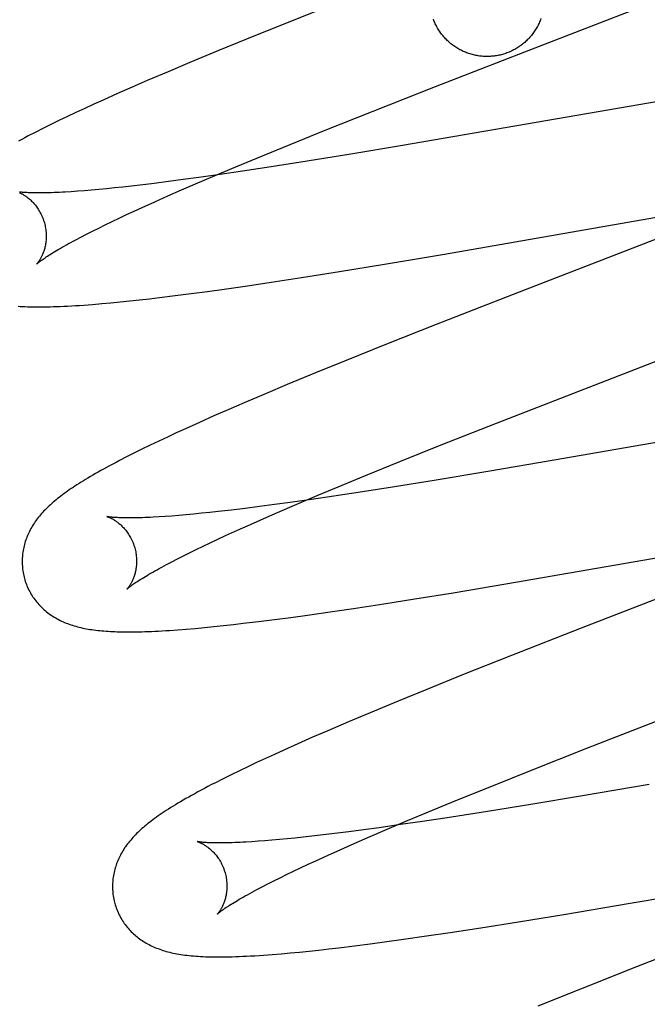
# Model space of a CAD drawing. Header units: inches. Extents: x 0 to 227, y 0 to 147.
# Tile 63 of 83: x 77.756 to 77.866, y 75.724 to 75.896. Entities that reach past the tile are written whole.
import ezdxf

# ---------------------------------------------------------------- set-up
doc = ezdxf.new("R2010")
doc.units = ezdxf.units.IN
doc.header["$LTSCALE"] = 12.466667
doc.header["$MEASUREMENT"] = 0
doc.linetypes.add('HIDDEN', pattern=[0.2, 0.1, -0.1])
doc.layers.add('DEFAULT_2', color=8, linetype='HIDDEN')

msp = doc.modelspace()

# ---------------------------------------------------------------- linework, layer by layer
at = {"layer": 'DEFAULT_2', "color": 8, "linetype": 'HIDDEN'}
for p, q in [((77.81052, 75.89815), (77.80194, 75.89473)), ((77.84433, 75.88998), (77.86542, 75.89814)), ((77.80194, 75.89473), (77.7957, 75.89221)), ((77.7957, 75.89221), (77.79066, 75.89015)), ((77.79066, 75.89015), (77.78578, 75.88812)), ((77.82871, 75.88391), (77.84433, 75.88998)), ((77.78578, 75.88812), (77.782, 75.88653)), ((77.782, 75.88653), (77.77835, 75.88497)), ((77.77835, 75.88497), (77.7757, 75.88382)), ((77.81782, 75.87963), (77.82871, 75.88391)), ((77.88658, 75.88463), (77.82296, 75.87361)), ((77.77313, 75.88269), (77.77063, 75.88157)), ((77.7757, 75.88382), (77.77313, 75.88269)), ((77.76901, 75.88084), (77.76743, 75.88011)), ((77.77063, 75.88157), (77.76901, 75.88084)), ((77.76588, 75.87939), (77.76438, 75.87868)), ((77.76743, 75.88011), (77.76588, 75.87939)), ((77.80941, 75.87628), (77.81782, 75.87963)), ((77.76146, 75.87727), (77.76007, 75.87658)), ((77.7629, 75.87797), (77.76146, 75.87727)), ((77.76438, 75.87868), (77.7629, 75.87797)), ((77.75876, 75.87592), (77.75754, 75.87529)), ((77.76007, 75.87658), (77.75876, 75.87592)), ((77.80334, 75.87383), (77.80941, 75.87628)), ((77.79847, 75.87184), (77.80334, 75.87383)), ((77.82296, 75.87361), (77.81392, 75.8721)), ((77.81392, 75.8721), (77.80629, 75.87087)), ((77.7938, 75.8699), (77.79847, 75.87184)), ((77.80629, 75.87087), (77.79999, 75.86988)), ((77.79108, 75.86855), (77.78734, 75.86802)), ((77.79021, 75.86839), (77.7938, 75.8699)), ((77.79496, 75.86912), (77.79108, 75.86855)), ((77.79999, 75.86988), (77.79496, 75.86912)), ((77.77712, 75.86671), (77.77558, 75.86653)), ((77.77953, 75.867), (77.77712, 75.86671)), ((77.78204, 75.86731), (77.77953, 75.867)), ((77.78464, 75.86766), (77.78204, 75.86731)), ((77.7843, 75.86586), (77.78678, 75.86693)), ((77.78734, 75.86802), (77.78464, 75.86766)), ((77.78678, 75.86693), (77.79021, 75.86839)), ((77.76619, 75.86563), (77.76507, 75.86556)), ((77.76737, 75.86572), (77.76619, 75.86563)), ((77.7686, 75.86583), (77.76737, 75.86572)), ((77.76989, 75.86594), (77.7686, 75.86583)), ((77.77124, 75.86607), (77.76989, 75.86594)), ((77.77263, 75.86621), (77.77124, 75.86607)), ((77.77408, 75.86636), (77.77263, 75.86621)), ((77.77558, 75.86653), (77.77408, 75.86636)), ((77.78192, 75.86481), (77.7843, 75.86586)), ((77.77746, 75.86281), (77.77964, 75.8638)), ((77.77964, 75.8638), (77.78192, 75.86481)), ((77.83026, 75.85466), (77.88157, 75.86358)), ((77.77342, 75.86094), (77.77472, 75.86155)), ((77.77472, 75.86155), (77.77606, 75.86217)), ((77.77606, 75.86217), (77.77746, 75.86281)), ((77.77098, 75.85977), (77.77218, 75.86035)), ((77.77218, 75.86035), (77.77342, 75.86094)), ((77.87768, 75.86133), (77.84333, 75.84802)), ((77.76676, 75.85764), (77.76773, 75.85815)), ((77.76773, 75.85815), (77.76876, 75.85867)), ((77.76876, 75.85867), (77.76985, 75.85921)), ((77.76985, 75.85921), (77.77098, 75.85977)), ((77.76585, 75.85716), (77.76676, 75.85764)), ((77.81982, 75.8529), (77.83026, 75.85466)), ((77.80532, 75.85057), (77.81191, 75.85161)), ((77.81191, 75.85161), (77.81982, 75.8529)), ((77.79584, 75.84913), (77.79999, 75.84975)), ((77.79999, 75.84975), (77.80532, 75.85057)), ((77.7832, 75.8474), (77.786, 75.84776)), ((77.786, 75.84776), (77.78887, 75.84814)), ((77.78887, 75.84814), (77.79181, 75.84855)), ((77.79181, 75.84855), (77.79584, 75.84913)), ((77.84333, 75.84802), (77.82885, 75.84236)), ((77.77038, 75.846), (77.772, 75.84615)), ((77.772, 75.84615), (77.77363, 75.8463)), ((77.77363, 75.8463), (77.77529, 75.84648)), ((77.77529, 75.84648), (77.77699, 75.84666)), ((77.77699, 75.84666), (77.77871, 75.84685)), ((77.77871, 75.84685), (77.78048, 75.84706)), ((77.78048, 75.84706), (77.7832, 75.8474)), ((77.76879, 75.84587), (77.77038, 75.846)), ((77.82885, 75.84236), (77.82017, 75.83892)), ((77.85272, 75.83032), (77.87953, 75.84069)), ((77.82017, 75.83892), (77.81282, 75.83596)), ((77.81282, 75.83596), (77.80773, 75.83388)), ((77.80773, 75.83388), (77.8028, 75.83184)), ((77.8028, 75.83184), (77.79898, 75.83024)), ((77.79898, 75.83024), (77.79529, 75.82867)), ((77.8394, 75.82512), (77.85272, 75.83032)), ((77.7926, 75.82751), (77.78999, 75.82637)), ((77.79529, 75.82867), (77.7926, 75.82751)), ((77.78999, 75.82637), (77.78746, 75.82524)), ((77.89275, 75.82619), (77.84945, 75.81864)), ((77.785, 75.82414), (77.78341, 75.82341)), ((77.78746, 75.82524), (77.785, 75.82414)), ((77.82972, 75.8213), (77.8394, 75.82512)), ((77.78035, 75.82198), (77.77886, 75.82126)), ((77.78187, 75.82269), (77.78035, 75.82198)), ((77.78341, 75.82341), (77.78187, 75.82269)), ((77.77741, 75.82056), (77.77601, 75.81987)), ((77.77886, 75.82126), (77.77741, 75.82056)), ((77.82246, 75.81839), (77.82972, 75.8213)), ((77.7747, 75.8192), (77.77347, 75.81857)), ((77.77601, 75.81987), (77.7747, 75.8192)), ((77.84945, 75.81864), (77.83784, 75.81666)), ((77.81649, 75.81596), (77.82246, 75.81839)), ((77.81171, 75.81399), (77.81649, 75.81596)), ((77.82883, 75.81517), (77.82122, 75.81394)), ((77.83784, 75.81666), (77.82883, 75.81517)), ((77.80804, 75.81246), (77.81171, 75.81399)), ((77.82122, 75.81394), (77.81598, 75.81312)), ((77.80703, 75.81178), (77.80329, 75.81125)), ((77.8045, 75.81096), (77.80804, 75.81246)), ((77.81092, 75.81235), (77.80703, 75.81178)), ((77.81598, 75.81312), (77.81092, 75.81235)), ((77.79304, 75.80993), (77.79073, 75.80967)), ((77.79545, 75.81022), (77.79304, 75.80993)), ((77.79797, 75.81054), (77.79545, 75.81022)), ((77.80058, 75.81089), (77.79797, 75.81054)), ((77.80329, 75.81125), (77.80058, 75.81089)), ((77.80112, 75.80951), (77.8045, 75.81096)), ((77.78149, 75.80881), (77.7804, 75.80874)), ((77.78265, 75.80889), (77.78149, 75.80881)), ((77.78386, 75.80899), (77.78265, 75.80889)), ((77.78512, 75.8091), (77.78386, 75.80899)), ((77.78645, 75.80922), (77.78512, 75.8091)), ((77.78782, 75.80936), (77.78645, 75.80922)), ((77.78925, 75.80951), (77.78782, 75.80936)), ((77.79073, 75.80967), (77.78925, 75.80951)), ((77.79637, 75.80742), (77.7987, 75.80845)), ((77.7987, 75.80845), (77.80112, 75.80951)), ((77.79414, 75.80642), (77.79637, 75.80742)), ((77.84098, 75.79701), (77.90449, 75.80801)), ((77.78936, 75.80422), (77.79066, 75.80483)), ((77.79066, 75.80483), (77.79202, 75.80546)), ((77.79202, 75.80546), (77.79414, 75.80642)), ((77.78575, 75.80248), (77.7869, 75.80304)), ((77.7869, 75.80304), (77.7881, 75.80362)), ((77.7881, 75.80362), (77.78936, 75.80422)), ((77.78264, 75.8009), (77.78362, 75.80141)), ((77.78362, 75.80141), (77.78466, 75.80193)), ((77.78466, 75.80193), (77.78575, 75.80248)), ((77.78172, 75.80042), (77.78264, 75.8009)), ((77.83182, 75.79549), (77.84098, 75.79701)), ((77.82512, 75.79441), (77.83182, 75.79549)), ((77.8103, 75.79215), (77.81441, 75.79275)), ((77.81441, 75.79275), (77.81969, 75.79355)), ((77.81969, 75.79355), (77.82512, 75.79441)), ((77.80057, 75.79081), (77.80341, 75.79118)), ((77.80341, 75.79118), (77.80632, 75.79158)), ((77.80632, 75.79158), (77.8103, 75.79215)), ((77.78673, 75.78926), (77.78835, 75.78941)), ((77.78835, 75.78941), (77.79, 75.78957)), ((77.79, 75.78957), (77.79168, 75.78975)), ((77.79168, 75.78975), (77.79339, 75.78994)), ((77.79339, 75.78994), (77.79513, 75.79014)), ((77.79513, 75.79014), (77.79781, 75.79046)), ((77.79781, 75.79046), (77.80057, 75.79081)), ((77.85415, 75.7893), (77.84201, 75.78453)), ((77.78366, 75.78901), (77.78516, 75.78912)), ((77.78516, 75.78912), (77.78673, 75.78926)), ((77.84201, 75.78453), (77.83344, 75.78111)), ((77.83344, 75.78111), (77.82721, 75.7786)), ((77.82721, 75.7786), (77.82217, 75.77654)), ((77.82217, 75.77654), (77.8173, 75.77451)), ((77.8173, 75.77451), (77.81353, 75.77293)), ((77.81353, 75.77293), (77.80989, 75.77137)), ((77.85518, 75.76832), (77.86849, 75.77352)), ((77.80989, 75.77137), (77.80724, 75.77022)), ((77.80467, 75.76909), (77.80218, 75.76797)), ((77.80724, 75.77022), (77.80467, 75.76909)), ((77.80056, 75.76724), (77.79898, 75.76651)), ((77.80218, 75.76797), (77.80056, 75.76724)), ((77.8455, 75.7645), (77.85518, 75.76832)), ((77.79744, 75.7658), (77.79594, 75.76509)), ((77.79898, 75.76651), (77.79744, 75.7658)), ((77.79303, 75.76368), (77.79162, 75.76298)), ((77.79447, 75.76438), (77.79303, 75.76368)), ((77.79594, 75.76509), (77.79447, 75.76438)), ((77.83824, 75.76159), (77.8455, 75.7645)), ((77.79162, 75.76298), (77.79025, 75.76229)), ((77.86604, 75.76199), (77.85443, 75.76001)), ((77.83227, 75.75917), (77.83824, 75.76159)), ((77.82749, 75.7572), (77.83227, 75.75917)), ((77.8454, 75.7585), (77.83778, 75.75727)), ((77.85443, 75.76001), (77.8454, 75.7585)), ((77.82382, 75.75566), (77.82749, 75.7572)), ((77.83778, 75.75727), (77.83149, 75.75629)), ((77.82258, 75.75496), (77.81885, 75.75443)), ((77.82029, 75.75417), (77.82382, 75.75566)), ((77.82646, 75.75553), (77.82258, 75.75496)), ((77.83149, 75.75629), (77.82646, 75.75553)), ((77.81105, 75.75341), (77.80864, 75.75312)), ((77.81355, 75.75372), (77.81105, 75.75341)), ((77.81615, 75.75407), (77.81355, 75.75372)), ((77.81885, 75.75443), (77.81615, 75.75407)), ((77.81691, 75.75272), (77.82029, 75.75417)), ((77.79773, 75.75205), (77.79662, 75.75197)), ((77.79891, 75.75214), (77.79773, 75.75205)), ((77.80014, 75.75224), (77.79891, 75.75214)), ((77.80143, 75.75236), (77.80014, 75.75224)), ((77.80277, 75.75248), (77.80143, 75.75236)), ((77.80416, 75.75262), (77.80277, 75.75248)), ((77.80561, 75.75278), (77.80416, 75.75262)), ((77.8071, 75.75294), (77.80561, 75.75278)), ((77.80864, 75.75312), (77.8071, 75.75294)), ((77.81216, 75.75063), (77.81448, 75.75166)), ((77.81448, 75.75166), (77.81691, 75.75272)), ((77.80993, 75.74963), (77.81216, 75.75063)), ((77.80515, 75.74742), (77.80645, 75.74804)), ((77.80645, 75.74804), (77.8078, 75.74866)), ((77.8078, 75.74866), (77.80993, 75.74963)), ((77.86274, 75.74123), (77.91072, 75.74958)), ((77.80154, 75.74569), (77.80269, 75.74625)), ((77.80269, 75.74625), (77.80389, 75.74683)), ((77.80389, 75.74683), (77.80515, 75.74742)), ((77.79843, 75.74411), (77.79941, 75.74462)), ((77.79941, 75.74462), (77.80045, 75.74514)), ((77.80045, 75.74514), (77.80154, 75.74569)), ((77.79751, 75.74363), (77.79843, 75.74411)), ((77.85112, 75.73928), (77.86274, 75.74123)), ((77.83662, 75.73694), (77.84321, 75.73798)), ((77.84321, 75.73798), (77.85112, 75.73928)), ((77.82715, 75.73551), (77.8313, 75.73612)), ((77.8313, 75.73612), (77.83662, 75.73694)), ((77.8818, 75.73711), (77.86387, 75.73013)), ((77.81732, 75.73414), (77.82019, 75.73453)), ((77.82019, 75.73453), (77.82313, 75.73493)), ((77.82313, 75.73493), (77.82715, 75.73551)), ((77.80176, 75.7324), (77.80334, 75.73254)), ((77.80334, 75.73254), (77.80496, 75.7327)), ((77.80496, 75.7327), (77.80662, 75.73287)), ((77.80662, 75.73287), (77.80832, 75.73305)), ((77.80832, 75.73305), (77.81005, 75.73324)), ((77.81005, 75.73324), (77.81182, 75.73345)), ((77.81182, 75.73345), (77.81453, 75.73378)), ((77.81453, 75.73378), (77.81732, 75.73414)), ((77.80018, 75.73227), (77.80176, 75.7324)), ((77.86387, 75.73013), (77.85403, 75.72624)), ((77.85403, 75.72624), (77.8466, 75.72327))]:
    msp.add_line(p, q, dxfattribs=at)
for points in [[(77.8404, 75.88954), (77.8402, 75.88949), (77.83999, 75.88944), (77.83978, 75.88939), (77.83958, 75.88935), (77.83937, 75.88931), (77.83916, 75.88928), (77.83895, 75.88925), (77.83874, 75.88923), (77.83853, 75.88921), (77.83831, 75.88919), (77.8381, 75.88918), (77.83789, 75.88918), (77.83768, 75.88918), (77.83746, 75.88918), (77.83725, 75.88919), (77.83704, 75.8892), (77.83683, 75.88922), (77.83662, 75.88924), (77.83641, 75.88926), (77.8362, 75.88929), (77.83599, 75.88933), (77.83578, 75.88937), (77.83557, 75.88941), (77.83536, 75.88946), (77.83516, 75.88951), (77.83495, 75.88957), (77.83475, 75.88963), (77.83455, 75.88969), (77.83435, 75.88976), (77.83415, 75.88984), (77.83395, 75.88991), (77.83376, 75.89), (77.83356, 75.89008), (77.83337, 75.89017), (77.83318, 75.89027), (77.83299, 75.89037), (77.83281, 75.89047), (77.83262, 75.89057), (77.83244, 75.89068), (77.83226, 75.8908), (77.83209, 75.89092), (77.83191, 75.89104), (77.83174, 75.89116), (77.83157, 75.89129), (77.83141, 75.89142), (77.83124, 75.89156), (77.83108, 75.8917), (77.83093, 75.89184), (77.83077, 75.89199), (77.83062, 75.89214), (77.83047, 75.89229), (77.83033, 75.89245), (77.83019, 75.8926), (77.83005, 75.89277), (77.82991, 75.89293), (77.82978, 75.8931), (77.82966, 75.89327), (77.82953, 75.89344), (77.82941, 75.89361), (77.8293, 75.89379), (77.82918, 75.89397), (77.82908, 75.89415), (77.82897, 75.89434), (77.82887, 75.89453), (77.82877, 75.89472), (77.82868, 75.89491), (77.82859, 75.8951), (77.82851, 75.89529), (77.82843, 75.89549), (77.82835, 75.89569)], [(77.84714, 75.8958), (77.84706, 75.8956), (77.84699, 75.8954), (77.8469, 75.89521), (77.84682, 75.89501), (77.84673, 75.89482), (77.84663, 75.89463), (77.84653, 75.89444), (77.84643, 75.89426), (77.84633, 75.89407), (77.84621, 75.89389), (77.8461, 75.89371), (77.84598, 75.89354), (77.84586, 75.89336), (77.84574, 75.89319), (77.84561, 75.89302), (77.84548, 75.89286), (77.84534, 75.89269), (77.8452, 75.89253), (77.84506, 75.89238), (77.84491, 75.89222), (77.84476, 75.89207), (77.84461, 75.89192), (77.84445, 75.89178), (77.8443, 75.89164), (77.84413, 75.8915), (77.84397, 75.89137), (77.8438, 75.89123), (77.84363, 75.89111), (77.84346, 75.89098), (77.84328, 75.89086), (77.84311, 75.89075), (77.84293, 75.89064), (77.84274, 75.89053), (77.84256, 75.89042), (77.84237, 75.89032), (77.84218, 75.89022), (77.84199, 75.89013), (77.8418, 75.89004), (77.84161, 75.88996), (77.84141, 75.88988), (77.84121, 75.8898), (77.84101, 75.88973), (77.84081, 75.88966), (77.84061, 75.8896), (77.8404, 75.88954)], [(77.75754, 75.87529), (77.75696, 75.87498), (77.7564, 75.87468), (77.75586, 75.87439)], [(77.76507, 75.86556), (77.76401, 75.86549), (77.76351, 75.86547), (77.76301, 75.86544), (77.76254, 75.86542), (77.76208, 75.8654), (77.76163, 75.86538), (77.76121, 75.86537), (77.76079, 75.86536), (77.7604, 75.86535), (77.76001, 75.86535), (77.75965, 75.86534), (77.7593, 75.86534), (77.75897, 75.86534), (77.75865, 75.86535), (77.75835, 75.86535), (77.75807, 75.86536), (77.7578, 75.86537), (77.75755, 75.86538), (77.75732, 75.86539), (77.7571, 75.8654), (77.75689, 75.86542), (77.75671, 75.86543), (77.75653, 75.86544), (77.75637, 75.86546), (77.75623, 75.86547), (77.7561, 75.86549), (77.75599, 75.8655)], [(77.75603, 75.86538), (77.75611, 75.86535), (77.7562, 75.86531), (77.75629, 75.86526), (77.75638, 75.86521), (77.75648, 75.86516), (77.75658, 75.86511), (77.75668, 75.86504), (77.75679, 75.86498), (77.7569, 75.86491), (77.75701, 75.86484), (77.75713, 75.86476), (77.75725, 75.86467), (77.75737, 75.86458), (77.75749, 75.86449), (77.75762, 75.86439), (77.75774, 75.86428), (77.75787, 75.86417), (77.758, 75.86405), (77.75813, 75.86392), (77.75826, 75.86379), (77.75839, 75.86365), (77.75852, 75.86351), (77.75865, 75.86336), (77.75879, 75.8632), (77.75892, 75.86303), (77.75904, 75.86286), (77.75917, 75.86268), (77.75929, 75.86249), (77.75942, 75.8623), (77.75953, 75.8621), (77.75965, 75.86189), (77.75976, 75.86168), (77.75986, 75.86146), (77.75996, 75.86124), (77.76006, 75.86102), (77.76014, 75.86079), (77.76023, 75.86055), (77.7603, 75.86032), (77.76036, 75.86011)], [(77.76036, 75.86011), (77.76042, 75.8599), (77.76047, 75.85966), (77.76052, 75.85942), (77.76057, 75.85917), (77.7606, 75.85893), (77.76063, 75.85869), (77.76065, 75.85845), (77.76067, 75.85821), (77.76068, 75.85798), (77.76068, 75.85775), (77.76068, 75.85752), (77.76067, 75.85729), (77.76065, 75.85707), (77.76063, 75.85686), (77.7606, 75.85665), (77.76057, 75.85645), (77.76054, 75.85625), (77.7605, 75.85606), (77.76046, 75.85587), (77.76042, 75.85569), (77.76037, 75.85551), (77.76032, 75.85535), (77.76027, 75.85518), (77.76022, 75.85503), (77.76016, 75.85488), (77.76011, 75.85473), (77.76005, 75.85459), (77.75999, 75.85446), (77.75993, 75.85433), (77.75987, 75.85421), (77.75982, 75.8541), (77.75976, 75.85398), (77.7597, 75.85388), (77.75964, 75.85378), (77.75959, 75.85368), (77.75953, 75.85359), (77.75948, 75.85351), (77.75942, 75.85343), (77.75937, 75.85336), (77.75932, 75.85329), (77.75928, 75.85323), (77.75924, 75.85317), (77.75919, 75.85312), (77.75916, 75.85307), (77.75912, 75.85303), (77.75909, 75.853), (77.75907, 75.85297), (77.75905, 75.85295), (77.75903, 75.85293), (77.75902, 75.85292), (77.75902, 75.85291)], [(77.75902, 75.85292), (77.75903, 75.85292), (77.75904, 75.85294), (77.75907, 75.85296), (77.7591, 75.85299), (77.75914, 75.85302), (77.75919, 75.85307), (77.75925, 75.85312), (77.75932, 75.85317), (77.7594, 75.85324), (77.75949, 75.85331), (77.7596, 75.85339), (77.75971, 75.85348), (77.75984, 75.85357), (77.75998, 75.85367), (77.76014, 75.85378), (77.76031, 75.8539), (77.76049, 75.85402), (77.76068, 75.85415), (77.7609, 75.85429), (77.76112, 75.85444), (77.76136, 75.85459), (77.76162, 75.85475), (77.76189, 75.85492), (77.76217, 75.85509), (77.76247, 75.85527), (77.76279, 75.85546), (77.76312, 75.85565), (77.76346, 75.85585), (77.76382, 75.85605), (77.7642, 75.85626), (77.76459, 75.85648), (77.76499, 75.8567), (77.76541, 75.85693), (77.76585, 75.85716)], [(77.75576, 75.84554), (77.75615, 75.84551), (77.75656, 75.84549), (77.75697, 75.84547), (77.7574, 75.84546), (77.75784, 75.84545), (77.7583, 75.84544), (77.75877, 75.84544), (77.75925, 75.84543), (77.75975, 75.84544), (77.76027, 75.84544), (77.76081, 75.84545), (77.76136, 75.84546), (77.76193, 75.84548), (77.76253, 75.8455), (77.76314, 75.84552), (77.76377, 75.84555), (77.76443, 75.84558), (77.7651, 75.84562), (77.7658, 75.84566), (77.76652, 75.8457), (77.76726, 75.84575), (77.76879, 75.84587)], [(77.77347, 75.81857), (77.77288, 75.81826), (77.77231, 75.81796), (77.77176, 75.81767), (77.77123, 75.81738), (77.77072, 75.8171), (77.77023, 75.81682), (77.76975, 75.81655), (77.76928, 75.81629), (77.76883, 75.81603), (77.7684, 75.81578), (77.76798, 75.81553), (77.76757, 75.81529), (77.76718, 75.81504), (77.76679, 75.81481), (77.76642, 75.81457), (77.76606, 75.81434), (77.76571, 75.81412), (77.76537, 75.81389), (77.76504, 75.81367), (77.76471, 75.81345), (77.7644, 75.81323), (77.76409, 75.81301), (77.7638, 75.8128), (77.7635, 75.81258), (77.76322, 75.81237), (77.76294, 75.81215), (77.76267, 75.81194), (77.76241, 75.81173), (77.76215, 75.81151), (77.7619, 75.8113)], [(77.7619, 75.8113), (77.76165, 75.81108), (77.76141, 75.81087), (77.76117, 75.81065), (77.76094, 75.81043), (77.76072, 75.81021), (77.7605, 75.80999), (77.76029, 75.80977), (77.76008, 75.80954), (77.75987, 75.80932), (77.75968, 75.80909), (77.75948, 75.80886), (77.7593, 75.80863), (77.75912, 75.8084), (77.75894, 75.80816), (77.75877, 75.80793), (77.75861, 75.80769), (77.75845, 75.80745), (77.7583, 75.8072), (77.75815, 75.80696), (77.75801, 75.80671), (77.75788, 75.80646), (77.75775, 75.80621), (77.75763, 75.80596), (77.75751, 75.80571), (77.75741, 75.80546), (77.7573, 75.80521), (77.75721, 75.80496), (77.75712, 75.80471), (77.75703, 75.80445), (77.75695, 75.80419), (77.75688, 75.80393), (77.75681, 75.80367), (77.75675, 75.80341), (77.75669, 75.80314), (77.75664, 75.80287), (77.7566, 75.8026), (77.75656, 75.80233), (77.75653, 75.80206), (77.75651, 75.80179), (77.75649, 75.80151), (77.75648, 75.80123), (77.75648, 75.80096), (77.75648, 75.80068), (77.75649, 75.8004), (77.75651, 75.80012), (77.75653, 75.79985), (77.75656, 75.79957), (77.7566, 75.79929), (77.75665, 75.79902), (77.7567, 75.79874), (77.75676, 75.79847), (77.75682, 75.79819), (77.75688, 75.79796)], [(77.77132, 75.80878), (77.7713, 75.80879), (77.77129, 75.80879), (77.77129, 75.80879), (77.77129, 75.80879), (77.77131, 75.80879), (77.77133, 75.80878), (77.77136, 75.80877), (77.77139, 75.80876), (77.77143, 75.80875), (77.77148, 75.80873), (77.77154, 75.80871), (77.7716, 75.80869), (77.77167, 75.80866), (77.77174, 75.80863), (77.77182, 75.8086), (77.7719, 75.80856), (77.77198, 75.80852), (77.77207, 75.80847), (77.77217, 75.80843), (77.77226, 75.80837), (77.77237, 75.80832), (77.77247, 75.80826), (77.77258, 75.80819), (77.77269, 75.80812), (77.7728, 75.80805), (77.77292, 75.80797), (77.77303, 75.80788), (77.77315, 75.8078), (77.77328, 75.8077), (77.7734, 75.8076), (77.77353, 75.80749), (77.77365, 75.80738), (77.77378, 75.80726), (77.77391, 75.80714), (77.77404, 75.80701), (77.77418, 75.80687), (77.77431, 75.80672), (77.77444, 75.80657), (77.77457, 75.80641), (77.7747, 75.80625), (77.77483, 75.80607), (77.77496, 75.80589), (77.77508, 75.80571), (77.7752, 75.80551), (77.77532, 75.80531), (77.77544, 75.80511), (77.77555, 75.80489), (77.77565, 75.80468), (77.77575, 75.80445), (77.77585, 75.80423), (77.77593, 75.804), (77.77602, 75.80376), (77.77609, 75.80353), (77.77615, 75.80332)], [(77.7804, 75.80874), (77.77936, 75.80868), (77.77887, 75.80865), (77.77839, 75.80863), (77.77793, 75.80861), (77.77748, 75.80859), (77.77705, 75.80858), (77.77663, 75.80857), (77.77623, 75.80856), (77.77585, 75.80856), (77.77548, 75.80855), (77.77513, 75.80855), (77.7748, 75.80855), (77.77448, 75.80856), (77.77418, 75.80856), (77.77389, 75.80857), (77.77362, 75.80858), (77.77337, 75.80859), (77.77313, 75.8086), (77.77291, 75.80861), (77.77271, 75.80862), (77.77252, 75.80864), (77.77234, 75.80865), (77.77218, 75.80867), (77.77204, 75.80868), (77.77191, 75.8087), (77.77179, 75.80871), (77.77169, 75.80872), (77.7716, 75.80874), (77.77152, 75.80875), (77.77145, 75.80876), (77.7714, 75.80877), (77.77136, 75.80878), (77.77132, 75.80878), (77.77132, 75.80878)], [(77.77615, 75.80332), (77.77621, 75.80311), (77.77627, 75.80287), (77.77632, 75.80262), (77.77636, 75.80238), (77.77639, 75.80214), (77.77642, 75.80189), (77.77645, 75.80165), (77.77646, 75.80142), (77.77647, 75.80118), (77.77647, 75.80095), (77.77647, 75.80072), (77.77646, 75.8005), (77.77644, 75.80028), (77.77642, 75.80006), (77.77639, 75.79985), (77.77636, 75.79965), (77.77633, 75.79945), (77.77629, 75.79926), (77.77625, 75.79907), (77.77621, 75.79889), (77.77616, 75.79871), (77.77611, 75.79855), (77.77606, 75.79838), (77.776, 75.79823), (77.77595, 75.79808), (77.77589, 75.79793), (77.77584, 75.79779), (77.77578, 75.79766), (77.77572, 75.79753), (77.77566, 75.79741), (77.7756, 75.7973), (77.77554, 75.79718), (77.77549, 75.79708), (77.77543, 75.79698), (77.77537, 75.79688), (77.77532, 75.79679), (77.77526, 75.79671), (77.77521, 75.79663), (77.77516, 75.79656), (77.77511, 75.79649), (77.77506, 75.79643), (77.77502, 75.79637), (77.77498, 75.79632), (77.77494, 75.79628), (77.77491, 75.79624), (77.77488, 75.7962), (77.77486, 75.79617), (77.77484, 75.79615), (77.77482, 75.79614), (77.77481, 75.79613), (77.77481, 75.79612)], [(77.89399, 75.80474), (77.87656, 75.79799), (77.85415, 75.7893)], [(77.77481, 75.79612), (77.77482, 75.79613), (77.77484, 75.79615), (77.77486, 75.79617), (77.7749, 75.7962), (77.77494, 75.79624), (77.77499, 75.79628), (77.77505, 75.79633), (77.77512, 75.79639), (77.7752, 75.79646), (77.7753, 75.79653), (77.7754, 75.79661), (77.77552, 75.7967), (77.77565, 75.79679), (77.77579, 75.7969), (77.77595, 75.79701), (77.77612, 75.79713), (77.77631, 75.79725), (77.77651, 75.79738), (77.77672, 75.79752), (77.77695, 75.79767), (77.77719, 75.79783), (77.77745, 75.79799), (77.77772, 75.79816), (77.77801, 75.79833), (77.77831, 75.79851), (77.77863, 75.7987), (77.77897, 75.79889), (77.77931, 75.79909), (77.77968, 75.7993), (77.78006, 75.79951), (77.78045, 75.79973), (77.78086, 75.79995), (77.78128, 75.80018), (77.78172, 75.80042)], [(77.75688, 75.79796), (77.75695, 75.79774), (77.75703, 75.79747), (77.75712, 75.7972), (77.75722, 75.79694), (77.75732, 75.79668), (77.75743, 75.79643), (77.75755, 75.79617), (77.75767, 75.79593), (77.7578, 75.79568), (77.75794, 75.79544), (77.75808, 75.7952), (77.75822, 75.79496), (77.75837, 75.79473), (77.75853, 75.79451), (77.75869, 75.79428), (77.75886, 75.79407), (77.75903, 75.79385), (77.7592, 75.79364), (77.75938, 75.79344), (77.75957, 75.79324), (77.75975, 75.79305), (77.75995, 75.79286), (77.76014, 75.79267), (77.76034, 75.79249), (77.76055, 75.79232), (77.76075, 75.79215), (77.76097, 75.79198), (77.76118, 75.79182), (77.7614, 75.79166), (77.76163, 75.79151), (77.76186, 75.79136), (77.7621, 75.79121), (77.76234, 75.79107), (77.76259, 75.79093), (77.76284, 75.79079), (77.7631, 75.79066), (77.76335, 75.79054), (77.76362, 75.79042), (77.76388, 75.7903), (77.76415, 75.79019), (77.76442, 75.79009), (77.7647, 75.78998), (77.76498, 75.78989), (77.76527, 75.78979), (77.76556, 75.7897), (77.76585, 75.78962), (77.76615, 75.78954), (77.76645, 75.78946), (77.76675, 75.78939), (77.76706, 75.78932), (77.76737, 75.78926), (77.76769, 75.7892), (77.76801, 75.78914), (77.76833, 75.78908), (77.76866, 75.78903), (77.769, 75.78899), (77.76934, 75.78894), (77.76968, 75.7889), (77.77003, 75.78887), (77.77039, 75.78883), (77.77076, 75.7888), (77.77113, 75.78877), (77.77151, 75.78875), (77.7719, 75.78872), (77.77229, 75.7887), (77.7727, 75.78869), (77.77311, 75.78867), (77.77354, 75.78866), (77.77397, 75.78865), (77.77442, 75.78865), (77.77488, 75.78864), (77.77535, 75.78864), (77.77583, 75.78865), (77.77633, 75.78865), (77.77685, 75.78866), (77.77738, 75.78867), (77.77792, 75.78869), (77.77848, 75.78871), (77.77906, 75.78873), (77.77966, 75.78876), (77.78028, 75.78879), (77.78091, 75.78883), (77.78157, 75.78886), (77.78225, 75.78891), (77.78366, 75.78901)], [(77.79025, 75.76229), (77.78959, 75.76195), (77.78895, 75.76162), (77.78834, 75.76129), (77.78774, 75.76098), (77.78717, 75.76067), (77.78663, 75.76037), (77.7861, 75.76008), (77.78558, 75.75979), (77.78509, 75.75951), (77.78461, 75.75923), (77.78415, 75.75896), (77.7837, 75.7587), (77.78327, 75.75844), (77.78285, 75.75818), (77.78244, 75.75793), (77.78205, 75.75768), (77.78167, 75.75743), (77.7813, 75.75719), (77.78094, 75.75695), (77.7806, 75.75672), (77.78026, 75.75649), (77.77994, 75.75626), (77.77962, 75.75603), (77.77932, 75.7558), (77.77902, 75.75558), (77.77873, 75.75536), (77.77845, 75.75514), (77.77818, 75.75492), (77.77792, 75.7547), (77.77766, 75.75449)], [(77.77766, 75.75449), (77.77742, 75.75427), (77.77717, 75.75405), (77.77694, 75.75383), (77.77671, 75.75361), (77.77648, 75.75339), (77.77626, 75.75317), (77.77605, 75.75295), (77.77584, 75.75273), (77.77564, 75.7525), (77.77545, 75.75227), (77.77526, 75.75204), (77.77507, 75.75181), (77.77489, 75.75158), (77.77472, 75.75135), (77.77455, 75.75111), (77.77439, 75.75088), (77.77423, 75.75064), (77.77408, 75.75039), (77.77393, 75.75015), (77.77379, 75.7499), (77.77366, 75.74965), (77.77353, 75.7494), (77.77341, 75.74915), (77.7733, 75.7489), (77.77319, 75.74866), (77.77309, 75.7484), (77.77299, 75.74815), (77.7729, 75.7479), (77.77282, 75.74765), (77.77274, 75.74739), (77.77267, 75.74713), (77.7726, 75.74687), (77.77254, 75.7466), (77.77248, 75.74634), (77.77243, 75.74607), (77.77239, 75.7458), (77.77235, 75.74553), (77.77232, 75.74526), (77.7723, 75.74499), (77.77228, 75.74471), (77.77227, 75.74443), (77.77227, 75.74416), (77.77227, 75.74388), (77.77228, 75.7436), (77.7723, 75.74333), (77.77232, 75.74305), (77.77235, 75.74277), (77.77239, 75.7425), (77.77244, 75.74222), (77.77249, 75.74195), (77.77255, 75.74167), (77.77261, 75.7414), (77.77267, 75.74117)], [(77.7871, 75.75199), (77.78709, 75.752), (77.78708, 75.752), (77.78708, 75.752), (77.7871, 75.75199), (77.78712, 75.75199), (77.78715, 75.75198), (77.78719, 75.75197), (77.78723, 75.75195), (77.78728, 75.75194), (77.78734, 75.75191), (77.7874, 75.75189), (77.78747, 75.75186), (77.78754, 75.75183), (77.78761, 75.7518), (77.7877, 75.75176), (77.78778, 75.75172), (77.78787, 75.75168), (77.78797, 75.75163), (77.78806, 75.75158), (77.78816, 75.75152), (77.78827, 75.75146), (77.78837, 75.7514), (77.78848, 75.75133), (77.7886, 75.75125), (77.78871, 75.75117), (77.78883, 75.75109), (77.78895, 75.751), (77.78907, 75.7509), (77.7892, 75.7508), (77.78932, 75.7507), (77.78945, 75.75058), (77.78958, 75.75047), (77.78971, 75.75034), (77.78984, 75.75021), (77.78997, 75.75007), (77.79011, 75.74992), (77.79024, 75.74977), (77.79037, 75.74961), (77.7905, 75.74945), (77.79063, 75.74927), (77.79075, 75.74909), (77.79088, 75.74891), (77.791, 75.74871), (77.79112, 75.74851), (77.79123, 75.74831), (77.79134, 75.7481), (77.79144, 75.74788), (77.79154, 75.74766), (77.79164, 75.74744), (77.79173, 75.74721), (77.79181, 75.74697), (77.79188, 75.74674), (77.79194, 75.74653)], [(77.79662, 75.75197), (77.79556, 75.75191), (77.79506, 75.75188), (77.79457, 75.75186), (77.79409, 75.75184), (77.79363, 75.75182), (77.79319, 75.7518), (77.79276, 75.75179), (77.79235, 75.75178), (77.79195, 75.75177), (77.79157, 75.75176), (77.79121, 75.75176), (77.79086, 75.75176), (77.79053, 75.75176), (77.79022, 75.75177), (77.78992, 75.75177), (77.78964, 75.75178), (77.78937, 75.75179), (77.78912, 75.7518), (77.78888, 75.75181), (77.78867, 75.75182), (77.78846, 75.75183), (77.78828, 75.75185), (77.78811, 75.75186), (77.78795, 75.75188), (77.78781, 75.75189), (77.78768, 75.75191), (77.78756, 75.75192), (77.78746, 75.75193), (77.78737, 75.75195), (77.7873, 75.75196), (77.78723, 75.75197), (77.78718, 75.75198), (77.78714, 75.75199), (77.78711, 75.75199), (77.7871, 75.75199)], [(77.79194, 75.74653), (77.792, 75.74632), (77.79206, 75.74607), (77.79211, 75.74583), (77.79215, 75.74559), (77.79219, 75.74535), (77.79221, 75.7451), (77.79224, 75.74486), (77.79225, 75.74463), (77.79226, 75.74439), (77.79226, 75.74416), (77.79226, 75.74393), (77.79225, 75.74371), (77.79223, 75.74349), (77.79221, 75.74327), (77.79218, 75.74306), (77.79215, 75.74286), (77.79212, 75.74266), (77.79208, 75.74247), (77.79204, 75.74228), (77.792, 75.7421), (77.79195, 75.74192), (77.7919, 75.74176), (77.79185, 75.74159), (77.79179, 75.74144), (77.79174, 75.74129), (77.79168, 75.74114), (77.79163, 75.741), (77.79157, 75.74087), (77.79151, 75.74074), (77.79145, 75.74062), (77.79139, 75.74051), (77.79133, 75.74039), (77.79128, 75.74029), (77.79122, 75.74019), (77.79116, 75.74009), (77.79111, 75.74), (77.79105, 75.73992), (77.791, 75.73984), (77.79095, 75.73977), (77.7909, 75.7397), (77.79086, 75.73964), (77.79081, 75.73958), (77.79077, 75.73953), (77.79074, 75.73948), (77.7907, 75.73945), (77.79067, 75.73941), (77.79065, 75.73938), (77.79063, 75.73936), (77.79061, 75.73934), (77.7906, 75.73933), (77.7906, 75.73933)], [(77.7906, 75.73933), (77.79061, 75.73934), (77.79063, 75.73936), (77.79065, 75.73938), (77.79069, 75.73941), (77.79073, 75.73945), (77.79078, 75.73949), (77.79084, 75.73954), (77.79091, 75.7396), (77.791, 75.73967), (77.79109, 75.73974), (77.7912, 75.73982), (77.79131, 75.73991), (77.79144, 75.74), (77.79159, 75.74011), (77.79174, 75.74022), (77.79191, 75.74034), (77.7921, 75.74046), (77.7923, 75.74059), (77.79251, 75.74073), (77.79274, 75.74088), (77.79298, 75.74104), (77.79324, 75.7412), (77.79351, 75.74137), (77.7938, 75.74154), (77.79411, 75.74172), (77.79442, 75.74191), (77.79476, 75.7421), (77.79511, 75.7423), (77.79547, 75.74251), (77.79585, 75.74272), (77.79624, 75.74294), (77.79665, 75.74316), (77.79707, 75.74339), (77.79751, 75.74363)], [(77.77267, 75.74117), (77.77274, 75.74094), (77.77282, 75.74068), (77.77292, 75.74041), (77.77301, 75.74015), (77.77312, 75.73989), (77.77323, 75.73963), (77.77334, 75.73938), (77.77347, 75.73913), (77.77359, 75.73888), (77.77373, 75.73864), (77.77387, 75.7384), (77.77402, 75.73817), (77.77417, 75.73793), (77.77432, 75.73771), (77.77449, 75.73749), (77.77465, 75.73727), (77.77482, 75.73705), (77.775, 75.73685), (77.77518, 75.73664), (77.77536, 75.73644), (77.77555, 75.73625), (77.77575, 75.73606), (77.77594, 75.73587), (77.77614, 75.73569), (77.77635, 75.73552), (77.77656, 75.73535), (77.77677, 75.73518), (77.77699, 75.73502), (77.77721, 75.73486), (77.77744, 75.73471), (77.77767, 75.73456), (77.77791, 75.73441), (77.77815, 75.73427), (77.7784, 75.73413), (77.77865, 75.73399), (77.77891, 75.73386), (77.77916, 75.73374), (77.77943, 75.73362), (77.77969, 75.7335), (77.77996, 75.73339), (77.78024, 75.73329), (77.78051, 75.73318), (77.7808, 75.73309), (77.78108, 75.73299), (77.78137, 75.73291), (77.78167, 75.73282), (77.78196, 75.73274), (77.78227, 75.73266), (77.78258, 75.73259), (77.78289, 75.73252), (77.78321, 75.73246), (77.78353, 75.73239), (77.78387, 75.73234), (77.78421, 75.73228), (77.78455, 75.73223), (77.78491, 75.73218), (77.78528, 75.73214), (77.78565, 75.73209), (77.78603, 75.73205), (77.78643, 75.73202), (77.78683, 75.73199), (77.78724, 75.73196), (77.78766, 75.73193), (77.7881, 75.73191), (77.78854, 75.73189), (77.789, 75.73188), (77.78947, 75.73187), (77.78995, 75.73186), (77.79045, 75.73185), (77.79096, 75.73185), (77.79149, 75.73185), (77.79203, 75.73186), (77.79259, 75.73187), (77.79317, 75.73188), (77.79376, 75.7319), (77.79439, 75.73192), (77.79503, 75.73195), (77.7957, 75.73198), (77.7964, 75.73202), (77.79712, 75.73206), (77.79787, 75.73211), (77.79863, 75.73216), (77.80018, 75.73227)]]:
    msp.add_lwpolyline(points, dxfattribs=at)
for radius in [0.375, 0.3125, 0.3025, 0.25]:
    msp.add_arc((77.77228, 75.6782), radius, 90, 180, dxfattribs=at)

doc.saveas('drawing.dxf')
